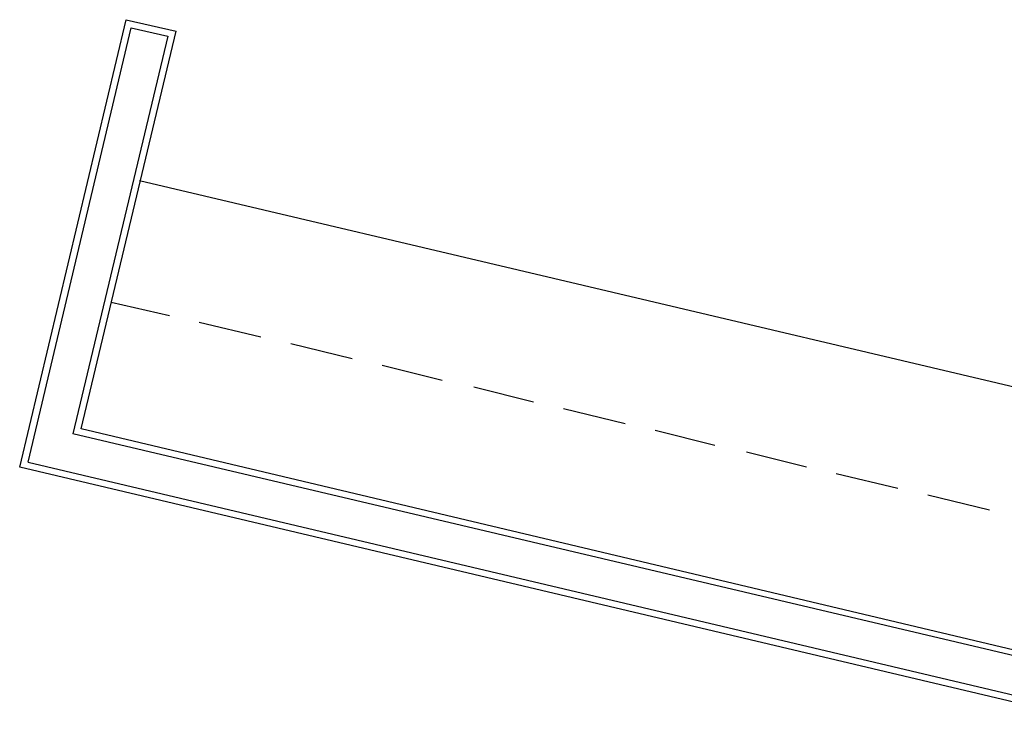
# Model space of a CAD drawing. Header units: feet. Extents: x -79 to 198, y -22 to 181.
# Tile 191 of 203: x 120.51 to 128.4, y 125.65 to 131.24. Entities that reach past the tile are written whole.
import ezdxf

# ---------------------------------------------------------------- set-up
doc = ezdxf.new("R2010")
doc.units = ezdxf.units.FT
doc.layers.add('A-LINEA', color=7, linetype='CONTINUOUS')

msp = doc.modelspace()

# ---------------------------------------------------------------- linework, layer by layer
at = {"layer": 'A-LINEA'}
for p, q in [((120.5067, 127.6578), (121.36, 131.2444)), ((121.36, 131.2444), (121.76, 131.1511)), ((121.6933, 131.1111), (120.9333, 127.9244)), ((121, 127.9644), (121.76, 131.1511)), ((129.2133, 128.1244), (121.4667, 129.9511)), ((121.7067, 128.8711), (121.24, 128.9778)), ((122.44, 128.6978), (121.9467, 128.8178)), ((123.1733, 128.5244), (122.68, 128.6444)), ((123.8933, 128.3511), (123.4133, 128.4711)), ((124.6267, 128.1778), (124.1467, 128.2978)), ((125.36, 128.0044), (124.8667, 128.1244)), ((128.7467, 126.1244), (121, 127.9644)), ((126.08, 127.8311), (125.6, 127.9511)), ((128.7867, 126.0711), (120.9333, 127.9244)), ((126.8133, 127.6578), (126.3333, 127.7778)), ((136.6933, 123.8311), (120.5067, 127.6578)), ((120.5733, 127.6978), (136.6933, 123.8844)), ((127.5467, 127.4844), (127.0533, 127.6044)), ((128.28, 127.3111), (127.7867, 127.4311))]:
    msp.add_line(p, q, dxfattribs=at)
msp.add_lwpolyline([(120.5733, 127.6978), (121.4, 131.1778), (121.6933, 131.1111)], dxfattribs=at)

doc.saveas('drawing.dxf')
